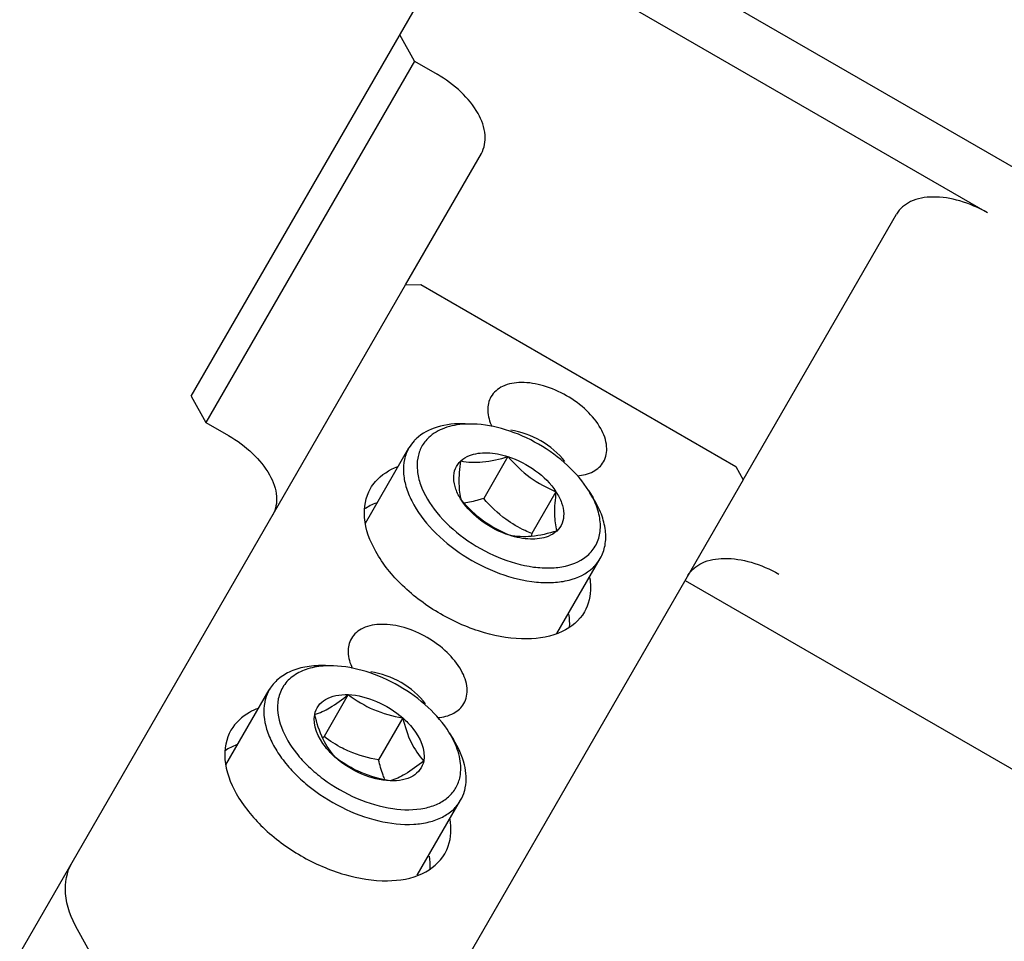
# Model space of a CAD drawing. Header units: millimetres. Extents: x 0 to 7560, y 0 to 5346.
# Tile 72 of 242: x 1278 to 1316, y 3796 to 3832. Entities that reach past the tile are written whole.
import ezdxf

# ---------------------------------------------------------------- set-up
doc = ezdxf.new("R2010")
doc.units = ezdxf.units.MM
for name, color, linetype in [('DUMMY_BOLT_M5_10_PBL692', 7, 'Continuous'), ('DUMMY_BOLT_M5_10_PBL693', 7, 'Continuous'), ('M2302401_PBL681', 7, 'Continuous'), ('M2302801_PBL679', 7, 'Continuous'), ('MISUMI_MS5-8_PBL1702', 7, 'Continuous'), ('MISUMI_MS5-8_PBL1706', 7, 'Continuous')]:
    doc.layers.add(name, color=color, linetype=linetype)

msp = doc.modelspace()

# ---------------------------------------------------------------- linework, layer by layer
at = {"layer": 'DUMMY_BOLT_M5_10_PBL692', "color": 7}
for p, q in [((1289.966, 3806.98), (1289.663, 3806.99)), ((1285.834, 3803.174), (1287.501, 3806.061)), ((1290.536, 3805.873), (1289.605, 3804.259)), ((1292.633, 3804.977), (1291.702, 3803.363)), ((1294.426, 3804.406), (1294.586, 3804.148)), ((1293.195, 3798.924), (1294.862, 3801.811))]:
    msp.add_line(p, q, dxfattribs=at)
for centre, radius, start, end in [((1289.85, 3803.354), 3.628, 88.17, 92.9585), ((1281.794, 3814.186), 12.631, 307.8808, 308.1983), ((1291.348, 3802.495), 3.623, 26.9549, 31.835)]:
    msp.add_arc(centre, radius, start, end, dxfattribs=at)
for points, knots in [([(1289.663, 3806.99), (1289.425, 3806.997), (1288.972, 3806.974), (1288.346, 3806.805), (1287.836, 3806.504), (1287.59, 3806.216), (1287.501, 3806.061)], [0, 0, 0, 0, 0.289773, 0.549325, 0.782546, 1, 1, 1, 1]), ([(1289.663, 3806.977), (1289.435, 3806.965), (1289.004, 3806.9), (1288.435, 3806.642), (1288.022, 3806.234), (1287.882, 3805.885), (1287.847, 3805.708)], [0, 0, 0, 0, 0.287745, 0.541655, 0.772534, 1, 1, 1, 1]), ([(1294.426, 3804.406), (1294.202, 3804.767), (1293.614, 3805.447), (1292.515, 3806.246), (1291.274, 3806.798), (1290.39, 3806.967), (1289.966, 3806.98)], [0, 0, 0, 0, 0.239293, 0.500008, 0.760719, 1, 1, 1, 1]), ([(1287.501, 3806.061), (1287.438, 3805.951), (1287.371, 3805.792), (1287.332, 3805.627), (1287.323, 3805.585)], [0, 0, 0, 0, 0.745931, 1, 1, 1, 1]), ([(1289.246, 3805.11), (1289.269, 3805.228), (1289.369, 3805.461), (1289.668, 3805.719), (1290.074, 3805.861), (1290.376, 3805.879), (1290.536, 3805.873)], [0, 0, 0, 0, 0.221492, 0.449317, 0.705584, 1, 1, 1, 1]), ([(1289.246, 3805.11), (1289.447, 3805.169), (1289.905, 3805.389), (1290.307, 3805.692), (1290.536, 3805.873)], [0, 0, 0, 0, 0.417481, 1, 1, 1, 1]), ([(1290.536, 3805.873), (1290.908, 3805.858), (1291.671, 3805.655), (1292.334, 3805.24), (1292.633, 3804.977)], [0, 0, 0, 0, 0.483296, 1, 1, 1, 1]), ([(1290.536, 3805.873), (1290.839, 3805.648), (1291.502, 3805.245), (1292.251, 3805.047), (1292.633, 3804.977)], [0, 0, 0, 0, 0.492603, 1, 1, 1, 1]), ([(1287.323, 3805.585), (1287.255, 3805.246), (1287.319, 3804.674), (1287.619, 3803.967), (1287.972, 3803.409), (1288.431, 3802.87), (1289.172, 3802.19), (1290.251, 3801.496), (1291.641, 3800.974), (1292.808, 3800.836), (1293.638, 3800.952), (1294.156, 3801.137), (1294.578, 3801.421), (1294.784, 3801.676), (1294.862, 3801.811)], [0, 0, 0, 0, 0.100878, 0.159505, 0.223638, 0.292637, 0.365394, 0.516119, 0.663336, 0.795327, 0.853491, 0.906198, 0.954399, 1, 1, 1, 1]), ([(1287.847, 3805.708), (1287.703, 3804.989), (1288.196, 3803.964), (1289.009, 3803.089), (1289.762, 3802.455), (1290.831, 3801.842), (1292.172, 3801.437), (1293.262, 3801.421), (1293.983, 3801.65), (1294.402, 3801.917), (1294.702, 3802.281), (1294.808, 3802.572), (1294.838, 3802.72)], [0, 0, 0, 0, 0.22609, 0.298018, 0.373558, 0.528083, 0.675041, 0.802116, 0.856885, 0.906554, 0.953254, 1, 1, 1, 1]), ([(1290.051, 3803.451), (1289.91, 3803.575), (1289.479, 3804.015), (1289.159, 3804.679), (1289.246, 3805.11)], [0, 0, 0, 0, 0.29965, 1, 1, 1, 1]), ([(1290.051, 3803.451), (1289.862, 3803.662), (1289.512, 3804.186), (1289.328, 3804.784), (1289.246, 3805.11)], [0, 0, 0, 0, 0.457159, 1, 1, 1, 1]), ([(1292.633, 3804.977), (1292.774, 3804.853), (1293.206, 3804.413), (1293.525, 3803.749), (1293.439, 3803.318)], [0, 0, 0, 0, 0.29965, 1, 1, 1, 1]), ([(1292.633, 3804.977), (1292.716, 3804.651), (1292.9, 3804.053), (1293.25, 3803.529), (1293.439, 3803.318)], [0, 0, 0, 0, 0.542844, 1, 1, 1, 1]), ([(1290.582, 3803.687), (1290.493, 3803.725), (1290.151, 3803.885), (1289.831, 3804.091), (1289.605, 3804.259)], [0, 0, 0, 0, 0.254111, 1, 1, 1, 1]), ([(1294.838, 3802.72), (1294.882, 3802.942), (1294.869, 3803.443), (1294.695, 3803.905), (1294.577, 3804.137)], [0, 0, 0, 0, 0.464665, 1, 1, 1, 1]), ([(1295.04, 3802.287), (1295.099, 3802.579), (1295.052, 3803.251), (1294.771, 3803.848), (1294.586, 3804.148)], [0, 0, 0, 0, 0.458025, 1, 1, 1, 1]), ([(1292.148, 3802.555), (1291.766, 3802.625), (1291.017, 3802.824), (1290.354, 3803.226), (1290.051, 3803.451)], [0, 0, 0, 0, 0.507397, 1, 1, 1, 1]), ([(1292.148, 3802.555), (1291.776, 3802.57), (1291.014, 3802.773), (1290.35, 3803.188), (1290.051, 3803.451)], [0, 0, 0, 0, 0.483296, 1, 1, 1, 1]), ([(1291.95, 3802.594), (1291.925, 3802.654), (1291.827, 3802.906), (1291.752, 3803.165), (1291.702, 3803.363)], [0, 0, 0, 0, 0.240881, 1, 1, 1, 1]), ([(1293.439, 3803.318), (1293.209, 3803.137), (1292.807, 3802.835), (1292.349, 3802.614), (1292.148, 3802.555)], [0, 0, 0, 0, 0.582522, 1, 1, 1, 1]), ([(1293.439, 3803.318), (1293.415, 3803.2), (1293.316, 3802.967), (1293.017, 3802.709), (1292.61, 3802.567), (1292.308, 3802.549), (1292.148, 3802.555)], [0, 0, 0, 0, 0.221492, 0.449317, 0.705584, 1, 1, 1, 1]), ([(1294.862, 3801.811), (1294.926, 3801.921), (1294.992, 3802.08), (1295.032, 3802.245), (1295.04, 3802.287)], [0, 0, 0, 0, 0.745931, 1, 1, 1, 1])]:
    msp.add_open_spline(points, degree=3, knots=knots, dxfattribs=at)
msp.add_open_spline([(1291.702, 3803.363), (1291.319, 3803.433), (1290.939, 3803.535), (1290.582, 3803.687)], degree=3, dxfattribs=at)
at = {"layer": 'DUMMY_BOLT_M5_10_PBL693', "color": 7}
for p, q in [((1295.336, 3816.281), (1295.033, 3816.291)), ((1291.204, 3812.474), (1292.871, 3815.362)), ((1296.683, 3815.028), (1295.752, 3813.415)), ((1298.53, 3813.68), (1297.598, 3812.067)), ((1299.796, 3813.706), (1299.956, 3813.448)), ((1298.565, 3808.224), (1300.232, 3811.112))]:
    msp.add_line(p, q, dxfattribs=at)
for centre, radius, start, end in [((1295.22, 3812.66), 3.623, 88.1636, 93.0242), ((1296.716, 3811.794), 3.625, 27.0228, 31.8342), ((1309.211, 3810.663), 11.697, 173.1052, 173.6234)]:
    msp.add_arc(centre, radius, start, end, dxfattribs=at)
for points, knots in [([(1295.033, 3816.291), (1294.671, 3816.302), (1293.995, 3816.243), (1293.376, 3815.926), (1293.154, 3815.718)], [0, 0, 0, 0, 0.543165, 1, 1, 1, 1]), ([(1295.029, 3816.278), (1294.76, 3816.263), (1294.256, 3816.178), (1293.805, 3815.922), (1293.634, 3815.762)], [0, 0, 0, 0, 0.536466, 1, 1, 1, 1]), ([(1299.796, 3813.707), (1299.572, 3814.067), (1298.984, 3814.747), (1297.885, 3815.546), (1296.644, 3816.099), (1295.761, 3816.268), (1295.336, 3816.281)], [0, 0, 0, 0, 0.239288, 0.499999, 0.76071, 1, 1, 1, 1]), ([(1293.154, 3815.718), (1293.126, 3815.691), (1293.019, 3815.583), (1292.928, 3815.46), (1292.871, 3815.362)], [0, 0, 0, 0, 0.253256, 1, 1, 1, 1]), ([(1293.634, 3815.762), (1293.524, 3815.659), (1293.334, 3815.415), (1293.184, 3814.966), (1293.177, 3814.465), (1293.359, 3813.724), (1293.938, 3812.791), (1294.975, 3811.84), (1296.252, 3811.12), (1297.408, 3810.783), (1298.296, 3810.73), (1299.035, 3810.812), (1299.547, 3811.04), (1299.79, 3811.267)], [0, 0, 0, 0, 0.046345, 0.092978, 0.142841, 0.197932, 0.32558, 0.472514, 0.626209, 0.771815, 0.83777, 0.89778, 1, 1, 1, 1]), ([(1292.871, 3815.362), (1292.792, 3815.225), (1292.674, 3814.917), (1292.641, 3814.405), (1292.742, 3813.86), (1293.063, 3813.078), (1293.778, 3812.131), (1294.94, 3811.186), (1296.303, 3810.496), (1297.506, 3810.194), (1298.418, 3810.169), (1299.176, 3810.276), (1299.697, 3810.52), (1299.949, 3810.756)], [0, 0, 0, 0, 0.045703, 0.094045, 0.146955, 0.205382, 0.337992, 0.485752, 0.636685, 0.777864, 0.841666, 0.899882, 1, 1, 1, 1]), ([(1294.895, 3813.349), (1294.806, 3813.484), (1294.664, 3813.755), (1294.573, 3814.18), (1294.633, 3814.572), (1294.778, 3814.781), (1294.866, 3814.863)], [0, 0, 0, 0, 0.295406, 0.552709, 0.78052, 1, 1, 1, 1]), ([(1294.895, 3813.349), (1294.837, 3813.554), (1294.781, 3814.065), (1294.831, 3814.571), (1294.866, 3814.863)], [0, 0, 0, 0, 0.419712, 1, 1, 1, 1]), ([(1294.866, 3814.863), (1294.96, 3814.952), (1295.278, 3815.139), (1295.924, 3815.213), (1296.423, 3815.112), (1296.683, 3815.028)], [0, 0, 0, 0, 0.204858, 0.567631, 1, 1, 1, 1]), ([(1294.866, 3814.863), (1295.14, 3814.81), (1295.763, 3814.782), (1296.364, 3814.932), (1296.683, 3815.028)], [0, 0, 0, 0, 0.455461, 1, 1, 1, 1]), ([(1296.683, 3815.028), (1297.062, 3814.906), (1297.759, 3814.546), (1298.324, 3813.994), (1298.53, 3813.68)], [0, 0, 0, 0, 0.514973, 1, 1, 1, 1]), ([(1296.683, 3815.028), (1296.939, 3814.735), (1297.494, 3814.192), (1298.18, 3813.827), (1298.53, 3813.68)], [0, 0, 0, 0, 0.506603, 1, 1, 1, 1]), ([(1296.741, 3812.001), (1296.391, 3812.147), (1295.705, 3812.512), (1295.15, 3813.056), (1294.895, 3813.349)], [0, 0, 0, 0, 0.493397, 1, 1, 1, 1]), ([(1296.741, 3812.001), (1296.362, 3812.123), (1295.665, 3812.483), (1295.1, 3813.036), (1294.895, 3813.349)], [0, 0, 0, 0, 0.514973, 1, 1, 1, 1]), ([(1295.752, 3813.415), (1295.688, 3813.396), (1295.439, 3813.324), (1295.185, 3813.265), (1294.995, 3813.236)], [0, 0, 0, 0, 0.258129, 1, 1, 1, 1]), ([(1298.53, 3813.68), (1298.494, 3813.388), (1298.445, 3812.882), (1298.5, 3812.372), (1298.558, 3812.167)], [0, 0, 0, 0, 0.580292, 1, 1, 1, 1]), ([(1298.53, 3813.68), (1298.618, 3813.545), (1298.76, 3813.274), (1298.851, 3812.85), (1298.791, 3812.458), (1298.646, 3812.249), (1298.558, 3812.167)], [0, 0, 0, 0, 0.295406, 0.552709, 0.78052, 1, 1, 1, 1]), ([(1299.79, 3811.267), (1299.918, 3811.388), (1300.136, 3811.684), (1300.268, 3812.236), (1300.203, 3812.844), (1300.047, 3813.242), (1299.945, 3813.441)], [0, 0, 0, 0, 0.22657, 0.457886, 0.712362, 1, 1, 1, 1]), ([(1300.232, 3811.112), (1300.321, 3811.266), (1300.449, 3811.623), (1300.454, 3812.215), (1300.288, 3812.842), (1300.081, 3813.246), (1299.956, 3813.448)], [0, 0, 0, 0, 0.217455, 0.450675, 0.710227, 1, 1, 1, 1]), ([(1297.598, 3812.067), (1297.512, 3812.103), (1297.165, 3812.257), (1296.834, 3812.448), (1296.603, 3812.617)], [0, 0, 0, 0, 0.246591, 1, 1, 1, 1]), ([(1298.558, 3812.167), (1298.238, 3812.07), (1297.638, 3811.92), (1297.015, 3811.948), (1296.741, 3812.001)], [0, 0, 0, 0, 0.544543, 1, 1, 1, 1]), ([(1298.558, 3812.167), (1298.464, 3812.078), (1298.146, 3811.891), (1297.5, 3811.817), (1297.001, 3811.917), (1296.741, 3812.001)], [0, 0, 0, 0, 0.204858, 0.567631, 1, 1, 1, 1]), ([(1299.949, 3810.756), (1299.977, 3810.782), (1300.084, 3810.89), (1300.175, 3811.014), (1300.232, 3811.112)], [0, 0, 0, 0, 0.253256, 1, 1, 1, 1])]:
    msp.add_open_spline(points, degree=3, knots=knots, dxfattribs=at)
msp.add_open_spline([(1296.603, 3812.617), (1296.289, 3812.846), (1296.008, 3813.122), (1295.752, 3813.415)], degree=3, dxfattribs=at)
at = {"layer": 'M2302401_PBL681', "color": 7}
for p, q in [((1277.897, 3795.927), (1292.742, 3821.639)), ((1292.742, 3821.639), (1293.324, 3821.647)), ((1293.324, 3821.647), (1305.449, 3814.647)), ((1305.449, 3814.647), (1305.733, 3814.139)), ((1305.733, 3814.139), (1294.748, 3795.112)), ((1282.827, 3791.989), (1280.117, 3796.843))]:
    msp.add_line(p, q, dxfattribs=at)
for points, knots in [([(1300.358, 3814.83), (1300.459, 3815.004), (1300.536, 3815.473), (1300.263, 3816.176), (1299.715, 3816.844), (1298.957, 3817.403), (1298.094, 3817.78), (1297.241, 3817.92), (1296.496, 3817.805), (1296.128, 3817.504), (1296.028, 3817.33)], [0, 0, 0, 0, 0.095072, 0.209848, 0.347791, 0.5, 0.652209, 0.790152, 0.904928, 1, 1, 1, 1]), ([(1296.028, 3817.33), (1295.938, 3817.174), (1295.854, 3816.764), (1295.975, 3816.377), (1296.066, 3816.184)], [0, 0, 0, 0, 0.459063, 1, 1, 1, 1]), ([(1291.395, 3813.805), (1291.449, 3813.898), (1291.713, 3814.27), (1292.12, 3814.524), (1292.443, 3814.644)], [0, 0, 0, 0, 0.238752, 1, 1, 1, 1]), ([(1299.351, 3814.29), (1299.563, 3814.308), (1299.957, 3814.397), (1300.268, 3814.674), (1300.358, 3814.83)], [0, 0, 0, 0, 0.540743, 1, 1, 1, 1]), ([(1299.622, 3809.055), (1299.431, 3808.725), (1298.733, 3808.152), (1297.317, 3807.933), (1295.697, 3808.2), (1294.057, 3808.916), (1292.617, 3809.978), (1291.576, 3811.248), (1291.058, 3812.583), (1291.204, 3813.475), (1291.395, 3813.805)], [0, 0, 0, 0, 0.095066, 0.209847, 0.347791, 0.5, 0.652209, 0.790153, 0.904934, 1, 1, 1, 1]), ([(1299.825, 3810.382), (1299.845, 3810.262), (1299.891, 3809.812), (1299.787, 3809.341), (1299.622, 3809.055)], [0, 0, 0, 0, 0.26916, 1, 1, 1, 1]), ([(1294.988, 3805.529), (1295.089, 3805.703), (1295.166, 3806.172), (1294.893, 3806.875), (1294.345, 3807.543), (1293.587, 3808.103), (1292.724, 3808.479), (1291.871, 3808.62), (1291.126, 3808.505), (1290.759, 3808.203), (1290.658, 3808.029)], [0, 0, 0, 0, 0.095072, 0.209848, 0.347791, 0.5, 0.652209, 0.790152, 0.904928, 1, 1, 1, 1]), ([(1290.658, 3808.029), (1290.569, 3807.874), (1290.484, 3807.467), (1290.603, 3807.082), (1290.693, 3806.891)], [0, 0, 0, 0, 0.459401, 1, 1, 1, 1]), ([(1293.976, 3804.989), (1294.189, 3805.007), (1294.585, 3805.095), (1294.898, 3805.373), (1294.988, 3805.529)], [0, 0, 0, 0, 0.540965, 1, 1, 1, 1]), ([(1287.073, 3805.344), (1286.959, 3805.301), (1286.546, 3805.116), (1286.19, 3804.791), (1286.025, 3804.504)], [0, 0, 0, 0, 0.26916, 1, 1, 1, 1]), ([(1286.025, 3804.504), (1285.834, 3804.174), (1285.688, 3803.283), (1286.206, 3801.947), (1287.247, 3800.677), (1288.687, 3799.615), (1290.327, 3798.899), (1291.947, 3798.632), (1293.363, 3798.851), (1294.062, 3799.424), (1294.252, 3799.754)], [0, 0, 0, 0, 0.095066, 0.209847, 0.347791, 0.5, 0.652209, 0.790153, 0.904934, 1, 1, 1, 1]), ([(1294.252, 3799.754), (1294.306, 3799.848), (1294.495, 3800.262), (1294.512, 3800.742), (1294.455, 3801.082)], [0, 0, 0, 0, 0.238752, 1, 1, 1, 1]), ([(1280.117, 3796.843), (1279.881, 3797.266), (1279.547, 3798.117), (1279.703, 3799.054), (1279.904, 3799.402)], [0, 0, 0, 0, 0.546994, 1, 1, 1, 1])]:
    msp.add_open_spline(points, degree=3, knots=knots, dxfattribs=at)
for points in [[(1291.614, 3813.244), (1291.459, 3813.184), (1291.308, 3813.109), (1291.169, 3813.018)], [(1299.053, 3808.466), (1299.063, 3808.632), (1299.053, 3808.8), (1299.027, 3808.964)], [(1286.244, 3803.944), (1286.089, 3803.884), (1285.938, 3803.808), (1285.8, 3803.717)], [(1293.683, 3799.165), (1293.693, 3799.331), (1293.683, 3799.499), (1293.657, 3799.664)]]:
    msp.add_open_spline(points, degree=3, dxfattribs=at)
at = {"layer": 'M2302801_PBL679', "color": 7}
for p, q in [((1284.496, 3817.356), (1303.667, 3850.562)), ((1328.252, 3819.144), (1300.54, 3835.144)), ((1315.125, 3824.407), (1299.536, 3833.407)), ((1293.089, 3830.24), (1292.521, 3831.256)), ((1293.089, 3830.24), (1285.064, 3816.34)), ((1293.089, 3830.24), (1293.955, 3829.74)), ((1292.742, 3821.639), (1295.658, 3826.689)), ((1305.733, 3814.139), (1311.632, 3824.357)), ((1284.496, 3817.356), (1285.064, 3816.34)), ((1285.064, 3816.34), (1285.93, 3815.84)), ((1303.499, 3810.269), (1318.221, 3801.769))]:
    msp.add_line(p, q, dxfattribs=at)
for points, knots in [([(1295.658, 3826.689), (1295.779, 3826.898), (1295.871, 3827.461), (1295.544, 3828.304), (1294.887, 3829.106), (1294.289, 3829.547), (1293.955, 3829.74)], [0, 0, 0, 0, 0.190128, 0.419694, 0.695574, 1, 1, 1, 1]), ([(1315.125, 3824.407), (1314.791, 3824.599), (1314.11, 3824.897), (1313.088, 3825.065), (1312.193, 3824.927), (1311.752, 3824.565), (1311.632, 3824.357)], [0, 0, 0, 0, 0.304426, 0.580306, 0.809872, 1, 1, 1, 1]), ([(1285.93, 3815.84), (1286.264, 3815.647), (1286.862, 3815.206), (1287.519, 3814.404), (1287.846, 3813.561), (1287.754, 3812.998), (1287.633, 3812.79)], [0, 0, 0, 0, 0.304426, 0.580306, 0.809872, 1, 1, 1, 1]), ([(1303.607, 3810.457), (1303.727, 3810.665), (1304.168, 3811.027), (1305.062, 3811.165), (1306.085, 3810.997), (1306.766, 3810.7), (1307.1, 3810.507)], [0, 0, 0, 0, 0.190128, 0.419694, 0.695574, 1, 1, 1, 1])]:
    msp.add_open_spline(points, degree=3, knots=knots, dxfattribs=at)
at = {"layer": 'MISUMI_MS5-8_PBL1702', "color": 7}
msp.add_open_spline([(1298.871, 3814.84), (1298.375, 3815.471), (1297.581, 3815.93), (1296.787, 3816.046)], degree=3, dxfattribs=at)
at = {"layer": 'MISUMI_MS5-8_PBL1706', "color": 7}
msp.add_open_spline([(1293.515, 3805.521), (1293.017, 3806.167), (1292.207, 3806.635), (1291.4, 3806.748)], degree=3, dxfattribs=at)

doc.saveas('drawing.dxf')
